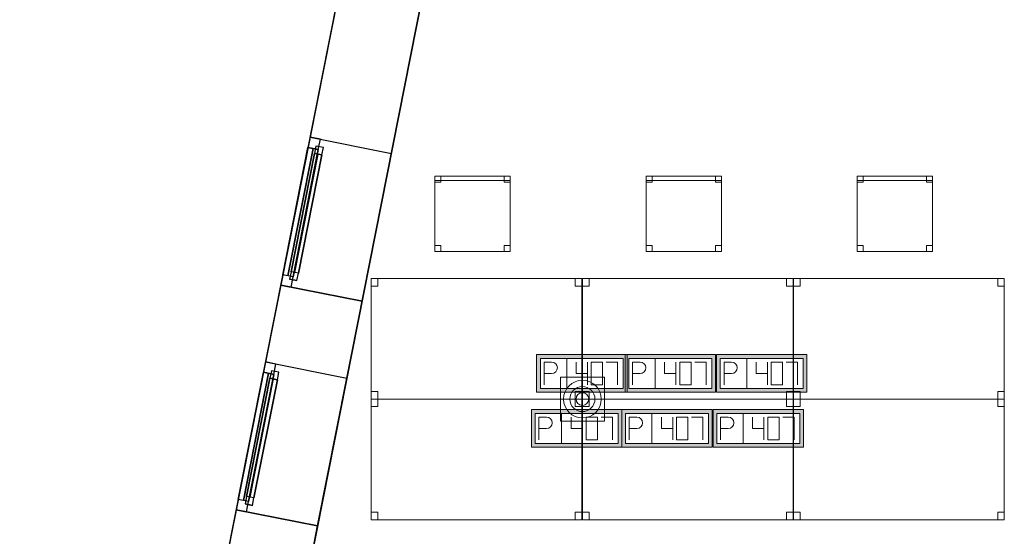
# Model space of a CAD drawing. Header units: metres. Extents: x 397.7 to 427.5, y 12.7 to 28.4.
# Tile 4 of 130: x 397.7 to 404.2, y 19.9 to 23.3. Entities that reach past the tile are written whole.
import ezdxf

# ---------------------------------------------------------------- set-up
doc = ezdxf.new("R2010")
doc.units = ezdxf.units.M
doc.layers.add('01_CARPINTERIA', color=5, linetype='Continuous', lineweight=25, true_color=0x0000ff)
doc.layers.add('01_SUELOS', color=7, linetype='Continuous', lineweight=25, true_color=0x007f00)
for name, color, linetype, lineweight in [('02_MOBILIARIO', 7, 'Continuous', 18), ('A-DETL-____-MBND', 7, 'Continuous', 18), ('A-DETL-GENF-OTLN', 7, 'Continuous', 18), ('A-GENM-____-OTLN', 7, 'Continuous', 18), ('A-WALL-____-MCUT', 7, 'Continuous', 25), ('A-WALL-____-OTLN', 7, 'Continuous', 25)]:
    doc.layers.add(name, color=color, linetype=linetype, lineweight=lineweight)

# ---------------------------------------------------------------- blocks, each defined once
blk = doc.blocks.new('Family - Taula 140X80_P2-152733-05_TEL_P2')
at = {"layer": 'A-DETL-____-MBND', "color": 253, "true_color": 0xaaaaaa}
for p, q in [((0, 0.8001), (0.0437, 0.8001)), ((0, 0.7501), (0, 0.8001)), ((0.0437, 0.8001), (0, 0.8001)), ((0, 0.8001), (0, 0.7501)), ((0, 0.8001), (1.3973, 0.8001)), ((0, 0), (0, 0.8001)), ((1.3973, 0.8001), (0, 0.8001)), ((0, 0.8001), (0, 0)), ((0.0437, 0.8001), (0.0437, 0.7501)), ((0.0437, 0.7501), (0.0437, 0.8001)), ((1.3536, 0.8001), (1.3973, 0.8001)), ((1.3536, 0.7501), (1.3536, 0.8001)), ((1.3973, 0.8001), (1.3536, 0.8001)), ((1.3536, 0.8001), (1.3536, 0.7501)), ((1.3973, 0.8001), (1.3973, 0.7501)), ((1.3973, 0.7501), (1.3973, 0.8001)), ((1.3973, 0.8001), (1.3973, 0)), ((1.3973, 0), (1.3973, 0.8001)), ((0.0437, 0.7501), (0, 0.7501)), ((0, 0.7501), (0.0437, 0.7501)), ((1.3973, 0.7501), (1.3536, 0.7501)), ((1.3536, 0.7501), (1.3973, 0.7501)), ((0, 0.05), (0.0437, 0.05)), ((0, 0), (0, 0.05)), ((0.0437, 0.05), (0, 0.05)), ((0, 0.05), (0, 0)), ((0.0437, 0), (0, 0)), ((0, 0), (0.0437, 0)), ((0, 0), (1.3973, 0)), ((0.0437, 0.05), (0.0437, 0)), ((0.0437, 0), (0.0437, 0.05)), ((1.3536, 0.05), (1.3973, 0.05)), ((1.3536, 0), (1.3536, 0.05)), ((1.3973, 0.05), (1.3536, 0.05)), ((1.3536, 0.05), (1.3536, 0)), ((1.3973, 0), (1.3536, 0)), ((1.3536, 0), (1.3973, 0)), ((1.3973, 0.05), (1.3973, 0)), ((1.3973, 0), (1.3973, 0.05)), ((1.3973, 0), (0, 0))]:
    blk.add_line(p, q, dxfattribs=at)
blk = doc.blocks.new('Forma directa - LONDR55-XX_ZZ-ARQ-CAA-M3D-Londres55-152687-05_TEL_P2')
at = {"layer": '01_CARPINTERIA', "color": 161, "true_color": 0xaaaaff}
for p, q in [((0.07, 0.07), (0, 0.07)), ((0, 0.07), (0, 0)), ((0.07, 0.07), (0, 0.07)), ((0, 0.07), (0, 0)), ((0.1, 0.1), (0.05, 0.1)), ((0.05, 0.1), (0.05, 0.05)), ((0.1, 0.1), (0.05, 0.1)), ((0.05, 0.1), (0.05, 0.05)), ((0.07, 0.07), (0.93, 0.07)), ((0.93, 0.07), (0.07, 0.07)), ((0.07, 0.07), (0.07, 0)), ((0.07, 0), (0.07, 0.07)), ((0.07, 0), (0.07, 0.07)), ((0.07, 0.07), (0.07, 0)), ((0.1, 0.05), (0.1, 0.1)), ((0.1, 0.1), (0.1, 0.05)), ((0.1, 0.1), (0.9, 0.1)), ((0.9, 0.1), (0.1, 0.1)), ((0.1, 0.1), (0.1, 0.05)), ((0.1, 0.05), (0.1, 0.1)), ((0.9, 0.075), (0.1, 0.075)), ((0.9, 0.075), (0.1, 0.075)), ((0.95, 0.1), (0.9, 0.1)), ((0.9, 0.1), (0.9, 0.05)), ((0.95, 0.1), (0.9, 0.1)), ((0.9, 0.1), (0.9, 0.05)), ((0.9, 0.1), (0.9, 0.05)), ((0.9, 0.1), (0.9, 0.05)), ((0.93, 0.07), (0.93, 0)), ((0.93, 0.07), (0.93, 0)), ((1, 0.07), (0.93, 0.07)), ((0.93, 0.07), (0.93, 0)), ((1, 0.07), (0.93, 0.07)), ((0.93, 0.07), (0.93, 0)), ((0.95, 0.05), (0.95, 0.1)), ((0.95, 0.1), (0.95, 0.05)), ((1, 0), (1, 0.07)), ((1, 0.07), (1, 0)), ((0, 0), (0.07, 0)), ((0, 0), (0.07, 0)), ((0.05, 0.05), (0.1, 0.05)), ((0.05, 0.05), (0.1, 0.05)), ((0.93, 0.035), (0.07, 0.035)), ((0.07, 0.035), (0.93, 0.035)), ((0.07, 0), (0.93, 0)), ((0.93, 0), (0.07, 0)), ((0.1, 0.05), (0.9, 0.05)), ((0.9, 0.05), (0.1, 0.05)), ((0.9, 0.05), (0.95, 0.05)), ((0.9, 0.05), (0.95, 0.05)), ((0.93, 0), (1, 0)), ((0.93, 0), (1, 0))]:
    blk.add_line(p, q, dxfattribs=at)
blk = doc.blocks.new('Forma directa - Finestra P2-152785-05_TEL_P2')
at = {"xscale": 1.000000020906, "yscale": 1.000000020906, "zscale": 1.000000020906}
blk.add_blockref('Forma directa - LONDR55-XX_ZZ-ARQ-CAA-M3D-Londres55-152687-05_TEL_P2', (0, 0), dxfattribs=at)
blk = doc.blocks.new('Family - LONDR55-XX_ZZ-ARQ-CAA-M3D-Londres55-152793-05_TEL_P2')
at = {"layer": '01_SUELOS', "color": 9, "true_color": 0xaad4aa}
for p, q in [((2.9616, 14.9476), (0, 0)), ((0, 0), (2.9616, 14.9476))]:
    blk.add_line(p, q, dxfattribs=at)
blk = doc.blocks.new('Family - Taula 140X80_P2-152807-05_TEL_P2')
at = {"layer": 'A-DETL-____-MBND', "color": 253, "true_color": 0xaaaaaa}
for p, q in [((0, 0.8001), (0.0437, 0.8001)), ((0, 0.7501), (0, 0.8001)), ((0.0437, 0.8001), (0, 0.8001)), ((0, 0.8001), (0, 0.7501)), ((0, 0.8001), (1.3973, 0.8001)), ((0, 0), (0, 0.8001)), ((1.3973, 0.8001), (0, 0.8001)), ((0, 0.8001), (0, 0)), ((0.0437, 0.8001), (0.0437, 0.7501)), ((0.0437, 0.7501), (0.0437, 0.8001)), ((1.3536, 0.8001), (1.3973, 0.8001)), ((1.3536, 0.7501), (1.3536, 0.8001)), ((1.3973, 0.8001), (1.3536, 0.8001)), ((1.3536, 0.8001), (1.3536, 0.7501)), ((1.3973, 0.8001), (1.3973, 0)), ((1.3973, 0), (1.3973, 0.8001)), ((1.3973, 0.8001), (1.3973, 0.7501)), ((1.3973, 0.7501), (1.3973, 0.8001)), ((0.0437, 0.7501), (0, 0.7501)), ((0, 0.7501), (0.0437, 0.7501)), ((1.3973, 0.7501), (1.3536, 0.7501)), ((1.3536, 0.7501), (1.3973, 0.7501)), ((0, 0.05), (0.0437, 0.05)), ((0, 0), (0, 0.05)), ((0.0437, 0.05), (0, 0.05)), ((0, 0.05), (0, 0)), ((0, 0), (1.3973, 0)), ((0.0437, 0), (0, 0)), ((0, 0), (0.0437, 0)), ((0.0437, 0.05), (0.0437, 0)), ((0.0437, 0), (0.0437, 0.05)), ((1.3536, 0.05), (1.3973, 0.05)), ((1.3536, 0), (1.3536, 0.05)), ((1.3973, 0.05), (1.3536, 0.05)), ((1.3536, 0.05), (1.3536, 0)), ((1.3973, 0), (1.3536, 0)), ((1.3536, 0), (1.3973, 0)), ((1.3973, 0.05), (1.3973, 0)), ((1.3973, 0), (1.3973, 0.05)), ((1.3973, 0), (0, 0))]:
    blk.add_line(p, q, dxfattribs=at)
blk = doc.blocks.new('Family - Taula 140X80_P2-152813-05_TEL_P2')
at = {"layer": 'A-DETL-____-MBND', "color": 253, "true_color": 0xaaaaaa}
for p, q in [((0, 0), (0, 0.8001)), ((0, 0.8001), (1.3973, 0.8001)), ((1.3973, 0.8001), (0, 0.8001)), ((0, 0.8001), (0, 0)), ((0, 0.7501), (0, 0.8001)), ((0, 0.8001), (0.0437, 0.8001)), ((0.0437, 0.8001), (0, 0.8001)), ((0, 0.8001), (0, 0.7501)), ((0.0437, 0.8001), (0.0437, 0.7501)), ((0.0437, 0.7501), (0.0437, 0.8001)), ((1.3536, 0.7501), (1.3536, 0.8001)), ((1.3536, 0.8001), (1.3973, 0.8001)), ((1.3973, 0.8001), (1.3536, 0.8001)), ((1.3536, 0.8001), (1.3536, 0.7501)), ((1.3973, 0.8001), (1.3973, 0)), ((1.3973, 0), (1.3973, 0.8001)), ((1.3973, 0.8001), (1.3973, 0.7501)), ((1.3973, 0.7501), (1.3973, 0.8001)), ((0.0437, 0.7501), (0, 0.7501)), ((0, 0.7501), (0.0437, 0.7501)), ((1.3973, 0.7501), (1.3536, 0.7501)), ((1.3536, 0.7501), (1.3973, 0.7501)), ((0, 0), (0, 0.05)), ((0, 0.05), (0.0437, 0.05)), ((0.0437, 0.05), (0, 0.05)), ((0, 0.05), (0, 0)), ((1.3973, 0), (0, 0)), ((0, 0), (1.3973, 0)), ((0.0437, 0), (0, 0)), ((0, 0), (0.0437, 0)), ((0.0437, 0.05), (0.0437, 0)), ((0.0437, 0), (0.0437, 0.05)), ((1.3536, 0), (1.3536, 0.05)), ((1.3536, 0.05), (1.3973, 0.05)), ((1.3973, 0.05), (1.3536, 0.05)), ((1.3536, 0.05), (1.3536, 0)), ((1.3973, 0), (1.3536, 0)), ((1.3536, 0), (1.3973, 0)), ((1.3973, 0.05), (1.3973, 0)), ((1.3973, 0), (1.3973, 0.05))]:
    blk.add_line(p, q, dxfattribs=at)
blk = doc.blocks.new('Family - Cadira d_Oficina_P2-152993-05_TEL_P2')
at = {"layer": 'A-DETL-____-MBND', "color": 253, "true_color": 0xaaaaaa}
for p, q in [((0, 0.47), (0, 0.5)), ((0, 0.5), (0.5, 0.5)), ((0.5, 0.5), (0, 0.5)), ((0, 0.5), (0, 0.47)), ((0, 0.46), (0, 0.5)), ((0, 0.5), (0.04, 0.5)), ((0.04, 0.5), (0, 0.5)), ((0, 0.5), (0, 0.46)), ((0, 0), (0, 0.5)), ((0, 0.5), (0.5, 0.5)), ((0.5, 0.5), (0, 0.5)), ((0, 0.5), (0, 0)), ((0.5, 0.47), (0, 0.47)), ((0, 0.47), (0.5, 0.47)), ((0.04, 0.46), (0, 0.46)), ((0, 0.46), (0.04, 0.46)), ((0.04, 0.5), (0.04, 0.46)), ((0.04, 0.46), (0.04, 0.5)), ((0.46, 0.46), (0.46, 0.5)), ((0.46, 0.5), (0.5, 0.5)), ((0.5, 0.5), (0.46, 0.5)), ((0.46, 0.5), (0.46, 0.46)), ((0.5, 0.46), (0.46, 0.46)), ((0.46, 0.46), (0.5, 0.46)), ((0.5, 0.5), (0.5, 0.47)), ((0.5, 0.47), (0.5, 0.5)), ((0.5, 0.5), (0.5, 0)), ((0.5, 0), (0.5, 0.5)), ((0.5, 0.5), (0.5, 0.46)), ((0.5, 0.46), (0.5, 0.5)), ((0, 0), (0, 0.04)), ((0, 0.04), (0.04, 0.04)), ((0.04, 0.04), (0, 0.04)), ((0, 0.04), (0, 0)), ((0.04, 0), (0, 0)), ((0, 0), (0.04, 0)), ((0.5, 0), (0, 0)), ((0.04, 0.04), (0.04, 0)), ((0.04, 0), (0.04, 0.04)), ((0.46, 0), (0.46, 0.04)), ((0.46, 0.04), (0.5, 0.04)), ((0.5, 0.04), (0.46, 0.04)), ((0.46, 0.04), (0.46, 0)), ((0.5, 0), (0.46, 0)), ((0.46, 0), (0.5, 0)), ((0.5, 0.04), (0.5, 0)), ((0.5, 0), (0.5, 0.04)), ((0, 0), (0.5, 0))]:
    blk.add_line(p, q, dxfattribs=at)
blk = doc.blocks.new('Family - Taula 140X80_P2-153081-05_TEL_P2')
at = {"layer": 'A-DETL-____-MBND', "color": 253, "true_color": 0xaaaaaa}
for p, q in [((0, 0), (0, 0.8001)), ((0, 0.8001), (1.3973, 0.8001)), ((1.3973, 0.8001), (0, 0.8001)), ((0, 0.8001), (0, 0)), ((0, 0.7501), (0, 0.8001)), ((0, 0.8001), (0.0437, 0.8001)), ((0.0437, 0.8001), (0, 0.8001)), ((0, 0.8001), (0, 0.7501)), ((0.0437, 0.8001), (0.0437, 0.7501)), ((0.0437, 0.7501), (0.0437, 0.8001)), ((1.3536, 0.7501), (1.3536, 0.8001)), ((1.3536, 0.8001), (1.3973, 0.8001)), ((1.3973, 0.8001), (1.3536, 0.8001)), ((1.3536, 0.8001), (1.3536, 0.7501)), ((1.3973, 0.8001), (1.3973, 0.7501)), ((1.3973, 0.7501), (1.3973, 0.8001)), ((1.3973, 0.8001), (1.3973, 0)), ((1.3973, 0), (1.3973, 0.8001)), ((0.0437, 0.7501), (0, 0.7501)), ((0, 0.7501), (0.0437, 0.7501)), ((1.3973, 0.7501), (1.3536, 0.7501)), ((1.3536, 0.7501), (1.3973, 0.7501)), ((0, 0), (0, 0.05)), ((0, 0.05), (0.0437, 0.05)), ((0.0437, 0.05), (0, 0.05)), ((0, 0.05), (0, 0)), ((1.3973, 0), (0, 0)), ((0, 0), (1.3973, 0)), ((0.0437, 0), (0, 0)), ((0, 0), (0.0437, 0)), ((0.0437, 0.05), (0.0437, 0)), ((0.0437, 0), (0.0437, 0.05)), ((1.3536, 0), (1.3536, 0.05)), ((1.3536, 0.05), (1.3973, 0.05)), ((1.3973, 0.05), (1.3536, 0.05)), ((1.3536, 0.05), (1.3536, 0)), ((1.3973, 0), (1.3536, 0)), ((1.3536, 0), (1.3973, 0)), ((1.3973, 0.05), (1.3973, 0)), ((1.3973, 0), (1.3973, 0.05))]:
    blk.add_line(p, q, dxfattribs=at)
blk = doc.blocks.new('Family - Cadira d_Oficina_P2-153101-05_TEL_P2')
at = {"layer": 'A-DETL-____-MBND', "color": 253, "true_color": 0xaaaaaa}
for p, q in [((0, 0), (0, 0.5)), ((0, 0.5), (0.5, 0.5)), ((0.5, 0.5), (0, 0.5)), ((0, 0.5), (0, 0)), ((0, 0.47), (0, 0.5)), ((0, 0.5), (0.5, 0.5)), ((0.5, 0.5), (0, 0.5)), ((0, 0.5), (0, 0.47)), ((0, 0.46), (0, 0.5)), ((0, 0.5), (0.04, 0.5)), ((0.04, 0.5), (0, 0.5)), ((0, 0.5), (0, 0.46)), ((0.5, 0.47), (0, 0.47)), ((0, 0.47), (0.5, 0.47)), ((0.04, 0.46), (0, 0.46)), ((0, 0.46), (0.04, 0.46)), ((0.04, 0.5), (0.04, 0.46)), ((0.04, 0.46), (0.04, 0.5)), ((0.46, 0.46), (0.46, 0.5)), ((0.46, 0.5), (0.5, 0.5)), ((0.5, 0.5), (0.46, 0.5)), ((0.46, 0.5), (0.46, 0.46)), ((0.5, 0.46), (0.46, 0.46)), ((0.46, 0.46), (0.5, 0.46)), ((0.5, 0.5), (0.5, 0.46)), ((0.5, 0.46), (0.5, 0.5)), ((0.5, 0.5), (0.5, 0)), ((0.5, 0), (0.5, 0.5)), ((0.5, 0.5), (0.5, 0.47)), ((0.5, 0.47), (0.5, 0.5)), ((0, 0), (0, 0.04)), ((0, 0.04), (0.04, 0.04)), ((0.04, 0.04), (0, 0.04)), ((0, 0.04), (0, 0)), ((0.5, 0), (0, 0)), ((0.04, 0), (0, 0)), ((0, 0), (0.04, 0)), ((0.04, 0.04), (0.04, 0)), ((0.04, 0), (0.04, 0.04)), ((0.46, 0), (0.46, 0.04)), ((0.46, 0.04), (0.5, 0.04)), ((0.5, 0.04), (0.46, 0.04)), ((0.46, 0.04), (0.46, 0)), ((0.5, 0), (0.46, 0)), ((0.46, 0), (0.5, 0)), ((0.5, 0.04), (0.5, 0)), ((0.5, 0), (0.5, 0.04)), ((0, 0), (0.5, 0))]:
    blk.add_line(p, q, dxfattribs=at)
blk = doc.blocks.new('Family - Cadira d_Oficina_P2-153111-05_TEL_P2')
at = {"layer": 'A-DETL-____-MBND', "color": 253, "true_color": 0xaaaaaa}
for p, q in [((0, 0.46), (0, 0.5)), ((0, 0.5), (0.04, 0.5)), ((0.04, 0.5), (0, 0.5)), ((0, 0.5), (0, 0.46)), ((0, 0), (0, 0.5)), ((0, 0.5), (0.5, 0.5)), ((0.5, 0.5), (0, 0.5)), ((0, 0.5), (0, 0)), ((0, 0.47), (0, 0.5)), ((0, 0.5), (0.5, 0.5)), ((0.5, 0.5), (0, 0.5)), ((0, 0.5), (0, 0.47)), ((0.5, 0.47), (0, 0.47)), ((0, 0.47), (0.5, 0.47)), ((0.04, 0.46), (0, 0.46)), ((0, 0.46), (0.04, 0.46)), ((0.04, 0.5), (0.04, 0.46)), ((0.04, 0.46), (0.04, 0.5)), ((0.46, 0.46), (0.46, 0.5)), ((0.46, 0.5), (0.5, 0.5)), ((0.5, 0.5), (0.46, 0.5)), ((0.46, 0.5), (0.46, 0.46)), ((0.5, 0.46), (0.46, 0.46)), ((0.46, 0.46), (0.5, 0.46)), ((0.5, 0.5), (0.5, 0)), ((0.5, 0), (0.5, 0.5)), ((0.5, 0.5), (0.5, 0.47)), ((0.5, 0.47), (0.5, 0.5)), ((0.5, 0.5), (0.5, 0.46)), ((0.5, 0.46), (0.5, 0.5)), ((0, 0), (0, 0.04)), ((0, 0.04), (0.04, 0.04)), ((0.04, 0.04), (0, 0.04)), ((0, 0.04), (0, 0)), ((0.5, 0), (0, 0)), ((0.04, 0), (0, 0)), ((0, 0), (0.04, 0)), ((0.04, 0.04), (0.04, 0)), ((0.04, 0), (0.04, 0.04)), ((0.46, 0), (0.46, 0.04)), ((0.46, 0.04), (0.5, 0.04)), ((0.5, 0.04), (0.46, 0.04)), ((0.46, 0.04), (0.46, 0)), ((0.5, 0), (0.46, 0)), ((0.46, 0), (0.5, 0)), ((0.5, 0.04), (0.5, 0)), ((0.5, 0), (0.5, 0.04)), ((0, 0), (0.5, 0))]:
    blk.add_line(p, q, dxfattribs=at)
blk = doc.blocks.new('Forma directa - Finestra P2-153134-05_TEL_P2')
at = {"xscale": 1.000000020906, "yscale": 1.000000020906, "zscale": 1.000000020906}
blk.add_blockref('Forma directa - LONDR55-XX_ZZ-ARQ-CAA-M3D-Londres55-152687-05_TEL_P2', (0, 0), dxfattribs=at)
blk = doc.blocks.new('Family - Taula 140X80_P2-153220-05_TEL_P2')
at = {"layer": 'A-DETL-____-MBND', "color": 253, "true_color": 0xaaaaaa}
for p, q in [((0, 0.7501), (0, 0.8001)), ((0, 0.8001), (0.0437, 0.8001)), ((0.0437, 0.8001), (0, 0.8001)), ((0, 0.8001), (0, 0.7501)), ((0, 0), (0, 0.8001)), ((0, 0.8001), (1.3973, 0.8001)), ((1.3973, 0.8001), (0, 0.8001)), ((0, 0.8001), (0, 0)), ((0.0437, 0.8001), (0.0437, 0.7501)), ((0.0437, 0.7501), (0.0437, 0.8001)), ((1.3536, 0.7501), (1.3536, 0.8001)), ((1.3536, 0.8001), (1.3973, 0.8001)), ((1.3973, 0.8001), (1.3536, 0.8001)), ((1.3536, 0.8001), (1.3536, 0.7501)), ((1.3973, 0.8001), (1.3973, 0.7501)), ((1.3973, 0.7501), (1.3973, 0.8001)), ((1.3973, 0.8001), (1.3973, 0)), ((1.3973, 0), (1.3973, 0.8001)), ((0.0437, 0.7501), (0, 0.7501)), ((0, 0.7501), (0.0437, 0.7501)), ((1.3973, 0.7501), (1.3536, 0.7501)), ((1.3536, 0.7501), (1.3973, 0.7501)), ((0, 0), (0, 0.05)), ((0, 0.05), (0.0437, 0.05)), ((0.0437, 0.05), (0, 0.05)), ((0, 0.05), (0, 0)), ((1.3973, 0), (0, 0)), ((0, 0), (1.3973, 0)), ((0.0437, 0), (0, 0)), ((0, 0), (0.0437, 0)), ((0.0437, 0.05), (0.0437, 0)), ((0.0437, 0), (0.0437, 0.05)), ((1.3536, 0), (1.3536, 0.05)), ((1.3536, 0.05), (1.3973, 0.05)), ((1.3973, 0.05), (1.3536, 0.05)), ((1.3536, 0.05), (1.3536, 0)), ((1.3973, 0), (1.3536, 0)), ((1.3536, 0), (1.3973, 0)), ((1.3973, 0.05), (1.3973, 0)), ((1.3973, 0), (1.3973, 0.05))]:
    blk.add_line(p, q, dxfattribs=at)
blk = doc.blocks.new('Family - Façana nord-oest P2-153299-05_TEL_P2')
at = {"layer": 'A-WALL-____-MCUT', "color": 253, "true_color": 0xaaaaaa}
for p, q in [((5.7821, 0.55), (4.1803, 0.55)), ((5.7821, 0), (5.7821, 0.55)), ((7.3018, 0.55), (6.7821, 0.55)), ((6.7821, 0.55), (6.7821, 0)), ((7.3018, 0), (7.3018, 0.55)), ((8.3018, 0.55), (8.3018, 0)), ((8.8597, 0.55), (8.3018, 0.55)), ((4.1803, 0), (5.7821, 0)), ((6.7821, 0), (7.3018, 0)), ((8.3018, 0), (8.8597, 0))]:
    blk.add_line(p, q, dxfattribs=at)
at = {"layer": 'A-WALL-____-OTLN', "color": 253, "true_color": 0xaaaaaa}
for p, q in [((15.5778, 0.55), (-0.109, 0.55)), ((5.7821, 0), (5.7821, 0.55)), ((6.7821, 0.55), (5.7821, 0.55)), ((6.7821, 0), (6.7821, 0.55)), ((7.3018, 0), (7.3018, 0.55)), ((8.3018, 0.55), (7.3018, 0.55)), ((8.3018, 0), (8.3018, 0.55)), ((0, 0), (15.6868, 0)), ((7.3018, 0), (8.3018, 0)), ((5.7821, 0), (6.7821, 0))]:
    blk.add_line(p, q, dxfattribs=at)
at = {"layer": 'A-WALL-____-OTLN', "color": 253, "lineweight": 18, "true_color": 0xaaaaaa}
blk.add_line((0, 0), (15.6868, 0), dxfattribs=at)
blk = doc.blocks.new('Family - Vano finestra P2-153301-05_TEL_P2')
at = {"layer": 'A-GENM-____-OTLN', "color": 253, "true_color": 0xaaaaaa}
for p, q in [((399.3106, 21.0657), (399.1163, 20.0847)), ((399.1163, 20.0847), (399.3106, 21.0657)), ((399.8501, 20.9588), (399.3106, 21.0657)), ((399.8501, 20.9588), (399.3106, 21.0657)), ((399.6558, 19.9778), (399.8501, 20.9588)), ((399.8501, 20.9588), (399.6558, 19.9778)), ((399.1163, 20.0847), (399.6558, 19.9778)), ((399.6558, 19.9778), (399.1163, 20.0847))]:
    blk.add_line(p, q, dxfattribs=at)
blk = doc.blocks.new('Family - Vano finestra P2-153313-05_TEL_P2')
at = {"layer": 'A-GENM-____-OTLN', "color": 253, "true_color": 0xaaaaaa}
for p, q in [((399.606, 22.5564), (399.4116, 21.5755)), ((399.4116, 21.5755), (399.606, 22.5564)), ((400.1455, 22.4496), (399.606, 22.5564)), ((400.1455, 22.4496), (399.606, 22.5564)), ((399.9511, 21.4686), (400.1455, 22.4496)), ((400.1455, 22.4496), (399.9511, 21.4686)), ((399.4116, 21.5755), (399.9511, 21.4686)), ((399.9511, 21.4686), (399.4116, 21.5755))]:
    blk.add_line(p, q, dxfattribs=at)
blk = doc.blocks.new('Family - Taula 140X80_P2-153317-05_TEL_P2')
at = {"layer": 'A-DETL-____-MBND', "color": 253, "true_color": 0xaaaaaa}
for p, q in [((0, 0.8001), (1.3973, 0.8001)), ((0, 0), (0, 0.8001)), ((1.3973, 0.8001), (0, 0.8001)), ((0, 0.8001), (0, 0)), ((0, 0.8001), (0.0437, 0.8001)), ((0, 0.7501), (0, 0.8001)), ((0.0437, 0.8001), (0, 0.8001)), ((0, 0.8001), (0, 0.7501)), ((0.0437, 0.8001), (0.0437, 0.7501)), ((0.0437, 0.7501), (0.0437, 0.8001)), ((1.3536, 0.8001), (1.3973, 0.8001)), ((1.3536, 0.7501), (1.3536, 0.8001)), ((1.3973, 0.8001), (1.3536, 0.8001)), ((1.3536, 0.8001), (1.3536, 0.7501)), ((1.3973, 0.8001), (1.3973, 0.7501)), ((1.3973, 0.7501), (1.3973, 0.8001)), ((1.3973, 0.8001), (1.3973, 0)), ((1.3973, 0), (1.3973, 0.8001)), ((0.0437, 0.7501), (0, 0.7501)), ((0, 0.7501), (0.0437, 0.7501)), ((1.3973, 0.7501), (1.3536, 0.7501)), ((1.3536, 0.7501), (1.3973, 0.7501)), ((0, 0.05), (0.0437, 0.05)), ((0, 0), (0, 0.05)), ((0.0437, 0.05), (0, 0.05)), ((0, 0.05), (0, 0)), ((0.0437, 0), (0, 0)), ((0, 0), (0.0437, 0)), ((0, 0), (1.3973, 0)), ((0.0437, 0.05), (0.0437, 0)), ((0.0437, 0), (0.0437, 0.05)), ((1.3536, 0.05), (1.3973, 0.05)), ((1.3536, 0), (1.3536, 0.05)), ((1.3973, 0.05), (1.3536, 0.05)), ((1.3536, 0.05), (1.3536, 0)), ((1.3973, 0), (1.3536, 0)), ((1.3536, 0), (1.3973, 0)), ((1.3973, 0.05), (1.3973, 0)), ((1.3973, 0), (1.3973, 0.05)), ((1.3973, 0), (0, 0))]:
    blk.add_line(p, q, dxfattribs=at)
blk = doc.blocks.new('LONDR55-XX_ZZ-ARQ-CAA-M3D-Londres55_ifc-1-05_TEL_P2')
at = {"layer": '01_CARPINTERIA', "color": 253, "lineweight": 18, "true_color": 0xaaaaaa}
for name, p, rotation in [('Forma directa - Finestra P2-153134-05_TEL_P2', (399.606, 22.5564), 258.7931018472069), ('Forma directa - Finestra P2-152785-05_TEL_P2', (399.3106, 21.0657), 258.7931018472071)]:
    blk.add_blockref(name, p, dxfattribs=dict(at, rotation=rotation))
at = {"layer": '01_SUELOS', "color": 253, "lineweight": 18, "true_color": 0xaaaaaa}
blk.add_blockref('Family - LONDR55-XX_ZZ-ARQ-CAA-M3D-Londres55-152793-05_TEL_P2', (398.2971, 13.1206), dxfattribs=at)
at = {"layer": '02_MOBILIARIO', "color": 253, "lineweight": 18, "true_color": 0xaaaaaa}
for name, p in [('Family - Cadira d_Oficina_P2-153101-05_TEL_P2', (400.4328, 21.7986)), ('Family - Cadira d_Oficina_P2-152993-05_TEL_P2', (401.834, 21.7986)), ('Family - Cadira d_Oficina_P2-153111-05_TEL_P2', (403.234, 21.7986)), ('Family - Taula 140X80_P2-152807-05_TEL_P2', (400.0108, 20.8194)), ('Family - Taula 140X80_P2-152733-05_TEL_P2', (401.412, 20.8194)), ('Family - Taula 140X80_P2-153317-05_TEL_P2', (402.812, 20.8194)), ('Family - Taula 140X80_P2-153081-05_TEL_P2', (400.0108, 20.0193)), ('Family - Taula 140X80_P2-153220-05_TEL_P2', (401.412, 20.0193)), ('Family - Taula 140X80_P2-152813-05_TEL_P2', (402.812, 20.0193))]:
    blk.add_blockref(name, p, dxfattribs=at)
at = {"layer": 'A-GENM-____-OTLN', "color": 253, "lineweight": 18, "true_color": 0xaaaaaa}
for name in ['Family - Vano finestra P2-153313-05_TEL_P2', 'Family - Vano finestra P2-153301-05_TEL_P2']:
    blk.add_blockref(name, (0, 0), dxfattribs=at)
at = {"layer": 'A-WALL-____-OTLN', "color": 253, "lineweight": 18, "true_color": 0xaaaaaa, "rotation": 258.7931018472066}
blk.add_blockref('Family - Façana nord-oest P2-153299-05_TEL_P2', (400.7297, 28.2282), dxfattribs=at)
blk = doc.blocks.new('ZYR_08_04 Altaveu Sostre Encastat - Altaveu Encastat 08 _Rect_-911407-05_TEL_P2')
at = {"layer": 'A-DETL-GENF-OTLN', "color": 6, "true_color": 0xff00ff}
for p, q in [((-0.145825, 0.145825), (0.145825, 0.145825)), ((-0.145825, -0.145825), (-0.145825, 0.145825)), ((0.145825, 0.145825), (0.145825, -0.145825)), ((0.145825, -0.145825), (-0.145825, -0.145825))]:
    blk.add_line(p, q, dxfattribs=at)
for radius in [0.125, 0.083333, 0.041667]:
    blk.add_circle((0, 0), radius, dxfattribs=at)
blk = doc.blocks.new('ZYR_05_02_05 PT 4COL Terra - 07 PT Terra _4SC-2SAI-2VD_-903850-05_TEL_P2')
at = {"layer": 'A-DETL-____-MBND', "true_color": 0x3c0aff}
h = blk.add_hatch(color=180, dxfattribs=at)
h.paths.add_polyline_path([(-0.085, -0.125), (0.515, -0.125), (0.515, 0.125), (-0.085, 0.125)])
h.paths.add_polyline_path([(-0.06, -0.1), (-0.06, 0.1), (0.49, 0.1), (0.49, -0.1)])
at = {"layer": 'A-DETL-____-MBND', "color": 180, "true_color": 0x3c0aff}
for p, q in [((0.515, 0.125), (-0.085, 0.125)), ((-0.085, 0.125), (-0.085, -0.125)), ((-0.085, 0.125), (0.515, 0.125)), ((-0.085, 0.125), (-0.085, -0.125)), ((-0.06, -0.1), (-0.06, 0.1)), ((-0.06, 0.1), (0.49, 0.1)), ((-0.06, 0.1), (0.49, 0.1)), ((-0.06, -0.1), (-0.06, 0.1)), ((-0.035, 0.075), (0.015, 0.0754)), ((-0.035, 0.075), (-0.035, -0.075)), ((0.115, 0.1), (0.115, -0.1)), ((0.1775, 0.075), (0.1775, 0)), ((0.2525, 0.075), (0.2525, -0.075)), ((0.3525, 0.075), (0.2775, 0.075)), ((0.2775, 0.075), (0.2775, -0.075)), ((0.3525, -0.075), (0.3525, 0.075)), ((0.3775, 0.075), (0.4525, 0.075)), ((0.4525, 0.075), (0.4525, -0.075)), ((0.49, 0.1), (0.49, -0.1)), ((0.49, 0.1), (0.49, -0.1)), ((0.515, -0.125), (0.515, 0.125)), ((0.515, 0.125), (0.515, -0.125)), ((-0.035, 0), (0.015, 0)), ((0.1775, 0), (0.2525, 0)), ((-0.085, -0.125), (0.515, -0.125)), ((0.515, -0.125), (-0.085, -0.125)), ((0.49, -0.1), (-0.06, -0.1)), ((0.49, -0.1), (-0.06, -0.1)), ((0.2775, -0.075), (0.3525, -0.075))]:
    blk.add_line(p, q, dxfattribs=at)
blk.add_arc((0.015, 0.0377), 0.0377, 270, 90, dxfattribs=at)
blk = doc.blocks.new('ZYR_05_02_05 PT 4COL Terra - 07 PT Terra _4SC-2SAI-2VD_-903851-05_TEL_P2')
at = {"layer": 'A-DETL-____-MBND', "true_color": 0x3c0aff}
h = blk.add_hatch(color=180, dxfattribs=at)
h.paths.add_polyline_path([(0.2815, -0.125), (0.8815, -0.125), (0.8815, 0.125), (0.2815, 0.125)])
h.paths.add_polyline_path([(0.3065, -0.1), (0.3065, 0.1), (0.8565, 0.1), (0.8565, -0.1)])
at = {"layer": 'A-DETL-____-MBND', "color": 180, "true_color": 0x3c0aff}
for p, q in [((0.8815, 0.125), (0.2815, 0.125)), ((0.2815, 0.125), (0.2815, -0.125)), ((0.2815, 0.125), (0.8815, 0.125)), ((0.2815, 0.125), (0.2815, -0.125)), ((0.3065, -0.1), (0.3065, 0.1)), ((0.3065, 0.1), (0.8565, 0.1)), ((0.3065, 0.1), (0.8565, 0.1)), ((0.3065, -0.1), (0.3065, 0.1)), ((0.3315, 0.075), (0.3815, 0.0754)), ((0.3315, 0.075), (0.3315, -0.075)), ((0.4815, 0.1), (0.4815, -0.1)), ((0.544, 0.075), (0.544, 0)), ((0.619, 0.075), (0.619, -0.075)), ((0.719, 0.075), (0.644, 0.075)), ((0.644, 0.075), (0.644, -0.075)), ((0.719, -0.075), (0.719, 0.075)), ((0.744, 0.075), (0.819, 0.075)), ((0.819, 0.075), (0.819, -0.075)), ((0.8565, 0.1), (0.8565, -0.1)), ((0.8565, 0.1), (0.8565, -0.1)), ((0.8815, -0.125), (0.8815, 0.125)), ((0.8815, 0.125), (0.8815, -0.125)), ((0.3315, 0), (0.3815, 0)), ((0.544, 0), (0.619, 0)), ((0.2815, -0.125), (0.8815, -0.125)), ((0.8815, -0.125), (0.2815, -0.125)), ((0.8565, -0.1), (0.3065, -0.1)), ((0.8565, -0.1), (0.3065, -0.1)), ((0.644, -0.075), (0.719, -0.075))]:
    blk.add_line(p, q, dxfattribs=at)
blk.add_arc((0.3815, 0.0377), 0.0377, 270, 90, dxfattribs=at)
blk = doc.blocks.new('ZYR_05_02_05 PT 4COL Terra - 07 PT Terra _4SC-2SAI-2VD_-903852-05_TEL_P2')
at = {"layer": 'A-DETL-____-MBND', "true_color": 0x3c0aff}
h = blk.add_hatch(color=180, dxfattribs=at)
h.paths.add_polyline_path([(0.668, -0.125), (1.268, -0.125), (1.268, 0.125), (0.668, 0.125)])
h.paths.add_polyline_path([(0.693, -0.1), (0.693, 0.1), (1.243, 0.1), (1.243, -0.1)])
at = {"layer": 'A-DETL-____-MBND', "color": 180, "true_color": 0x3c0aff}
for p, q in [((1.268, 0.125), (0.668, 0.125)), ((0.668, 0.125), (0.668, -0.125)), ((0.668, 0.125), (1.268, 0.125)), ((0.668, 0.125), (0.668, -0.125)), ((0.693, -0.1), (0.693, 0.1)), ((0.693, 0.1), (1.243, 0.1)), ((0.693, 0.1), (1.243, 0.1)), ((0.693, -0.1), (0.693, 0.1)), ((0.718, 0.075), (0.768, 0.0754)), ((0.718, 0.075), (0.718, -0.075)), ((0.868, 0.1), (0.868, -0.1)), ((0.9305, 0.075), (0.9305, 0)), ((1.0055, 0.075), (1.0055, -0.075)), ((1.1055, 0.075), (1.0305, 0.075)), ((1.0305, 0.075), (1.0305, -0.075)), ((1.1055, -0.075), (1.1055, 0.075)), ((1.1305, 0.075), (1.2055, 0.075)), ((1.2055, 0.075), (1.2055, -0.075)), ((1.243, 0.1), (1.243, -0.1)), ((1.243, 0.1), (1.243, -0.1)), ((1.268, -0.125), (1.268, 0.125)), ((1.268, 0.125), (1.268, -0.125)), ((0.718, 0), (0.768, 0)), ((0.9305, 0), (1.0055, 0)), ((0.668, -0.125), (1.268, -0.125)), ((1.268, -0.125), (0.668, -0.125)), ((1.243, -0.1), (0.693, -0.1)), ((1.243, -0.1), (0.693, -0.1)), ((1.0305, -0.075), (1.1055, -0.075))]:
    blk.add_line(p, q, dxfattribs=at)
blk.add_arc((0.768, 0.0377), 0.0377, 270, 90, dxfattribs=at)
blk = doc.blocks.new('ZYR_05_02_05 PT 4COL Terra - 07 PT Terra _4SC-2SAI-2VD_-903853-05_TEL_P2')
at = {"layer": 'A-DETL-____-MBND', "true_color": 0x3c0aff}
h = blk.add_hatch(color=180, dxfattribs=at)
h.paths.add_polyline_path([(-0.1191, -0.125), (0.4809, -0.125), (0.4809, 0.125), (-0.1191, 0.125)])
h.paths.add_polyline_path([(-0.0941, -0.1), (-0.0941, 0.1), (0.4559, 0.1), (0.4559, -0.1)])
at = {"layer": 'A-DETL-____-MBND', "color": 180, "true_color": 0x3c0aff}
for p, q in [((0.4809, 0.125), (-0.1191, 0.125)), ((-0.1191, 0.125), (-0.1191, -0.125)), ((-0.1191, 0.125), (0.4809, 0.125)), ((-0.1191, 0.125), (-0.1191, -0.125)), ((-0.0941, -0.1), (-0.0941, 0.1)), ((-0.0941, 0.1), (0.4559, 0.1)), ((-0.0941, 0.1), (0.4559, 0.1)), ((-0.0941, -0.1), (-0.0941, 0.1)), ((-0.0691, 0.075), (-0.0191, 0.0754)), ((-0.0691, 0.075), (-0.0691, -0.075)), ((0.0809, 0.1), (0.0809, -0.1)), ((0.1434, 0.075), (0.1434, 0)), ((0.2184, 0.075), (0.2184, -0.075)), ((0.3184, 0.075), (0.2434, 0.075)), ((0.2434, 0.075), (0.2434, -0.075)), ((0.3184, -0.075), (0.3184, 0.075)), ((0.3434, 0.075), (0.4184, 0.075)), ((0.4184, 0.075), (0.4184, -0.075)), ((0.4559, 0.1), (0.4559, -0.1)), ((0.4559, 0.1), (0.4559, -0.1)), ((0.4809, -0.125), (0.4809, 0.125)), ((0.4809, 0.125), (0.4809, -0.125)), ((-0.0691, 0), (-0.0191, 0)), ((0.1434, 0), (0.2184, 0)), ((-0.1191, -0.125), (0.4809, -0.125)), ((0.4809, -0.125), (-0.1191, -0.125)), ((0.4559, -0.1), (-0.0941, -0.1)), ((0.4559, -0.1), (-0.0941, -0.1)), ((0.2434, -0.075), (0.3184, -0.075))]:
    blk.add_line(p, q, dxfattribs=at)
blk.add_arc((-0.0191, 0.0377), 0.0377, 270, 90, dxfattribs=at)
blk = doc.blocks.new('ZYR_05_02_05 PT 4COL Terra - 07 PT Terra _4SC-2SAI-2VD_-903854-05_TEL_P2')
at = {"layer": 'A-DETL-____-MBND', "true_color": 0x3c0aff}
h = blk.add_hatch(color=180, dxfattribs=at)
h.paths.add_polyline_path([(0.2599, -0.125), (0.8599, -0.125), (0.8599, 0.125), (0.2599, 0.125)])
h.paths.add_polyline_path([(0.2849, -0.1), (0.2849, 0.1), (0.8349, 0.1), (0.8349, -0.1)])
at = {"layer": 'A-DETL-____-MBND', "color": 180, "true_color": 0x3c0aff}
for p, q in [((0.8599, 0.125), (0.2599, 0.125)), ((0.2599, 0.125), (0.2599, -0.125)), ((0.2599, 0.125), (0.8599, 0.125)), ((0.2599, 0.125), (0.2599, -0.125)), ((0.2849, -0.1), (0.2849, 0.1)), ((0.2849, 0.1), (0.8349, 0.1)), ((0.2849, 0.1), (0.8349, 0.1)), ((0.2849, -0.1), (0.2849, 0.1)), ((0.3099, 0.075), (0.3599, 0.0754)), ((0.3099, 0.075), (0.3099, -0.075)), ((0.4599, 0.1), (0.4599, -0.1)), ((0.5224, 0.075), (0.5224, 0)), ((0.5974, 0.075), (0.5974, -0.075)), ((0.6974, 0.075), (0.6224, 0.075)), ((0.6224, 0.075), (0.6224, -0.075)), ((0.6974, -0.075), (0.6974, 0.075)), ((0.7224, 0.075), (0.7974, 0.075)), ((0.7974, 0.075), (0.7974, -0.075)), ((0.8349, 0.1), (0.8349, -0.1)), ((0.8349, 0.1), (0.8349, -0.1)), ((0.8599, -0.125), (0.8599, 0.125)), ((0.8599, 0.125), (0.8599, -0.125)), ((0.3099, 0), (0.3599, 0)), ((0.5224, 0), (0.5974, 0)), ((0.2599, -0.125), (0.8599, -0.125)), ((0.8599, -0.125), (0.2599, -0.125)), ((0.8349, -0.1), (0.2849, -0.1)), ((0.8349, -0.1), (0.2849, -0.1)), ((0.6224, -0.075), (0.6974, -0.075))]:
    blk.add_line(p, q, dxfattribs=at)
blk.add_arc((0.3599, 0.0377), 0.0377, 270, 90, dxfattribs=at)
blk = doc.blocks.new('ZYR_05_02_05 PT 4COL Terra - 07 PT Terra _4SC-2SAI-2VD_-903855-05_TEL_P2')
at = {"layer": 'A-DETL-____-MBND', "true_color": 0x3c0aff}
h = blk.add_hatch(color=180, dxfattribs=at)
h.paths.add_polyline_path([(0.6452, -0.125), (1.2452, -0.125), (1.2452, 0.125), (0.6452, 0.125)])
h.paths.add_polyline_path([(0.6702, -0.1), (0.6702, 0.1), (1.2202, 0.1), (1.2202, -0.1)])
at = {"layer": 'A-DETL-____-MBND', "color": 180, "true_color": 0x3c0aff}
for p, q in [((1.2452, 0.125), (0.6452, 0.125)), ((0.6452, 0.125), (0.6452, -0.125)), ((0.6452, 0.125), (1.2452, 0.125)), ((0.6452, 0.125), (0.6452, -0.125)), ((0.6702, -0.1), (0.6702, 0.1)), ((0.6702, 0.1), (1.2202, 0.1)), ((0.6702, 0.1), (1.2202, 0.1)), ((0.6702, -0.1), (0.6702, 0.1)), ((0.6952, 0.075), (0.7452, 0.0754)), ((0.6952, 0.075), (0.6952, -0.075)), ((0.8452, 0.1), (0.8452, -0.1)), ((0.9077, 0.075), (0.9077, 0)), ((0.9827, 0.075), (0.9827, -0.075)), ((1.0827, 0.075), (1.0077, 0.075)), ((1.0077, 0.075), (1.0077, -0.075)), ((1.0827, -0.075), (1.0827, 0.075)), ((1.1077, 0.075), (1.1827, 0.075)), ((1.1827, 0.075), (1.1827, -0.075)), ((1.2202, 0.1), (1.2202, -0.1)), ((1.2202, 0.1), (1.2202, -0.1)), ((1.2452, -0.125), (1.2452, 0.125)), ((1.2452, 0.125), (1.2452, -0.125)), ((0.6952, 0), (0.7452, 0)), ((0.9077, 0), (0.9827, 0)), ((0.6452, -0.125), (1.2452, -0.125)), ((1.2452, -0.125), (0.6452, -0.125)), ((1.2202, -0.1), (0.6702, -0.1)), ((1.2202, -0.1), (0.6702, -0.1)), ((1.0077, -0.075), (1.0827, -0.075))]:
    blk.add_line(p, q, dxfattribs=at)
blk.add_arc((0.7452, 0.0377), 0.0377, 270, 90, dxfattribs=at)

msp = doc.modelspace()

# ---------------------------------------------------------------- block references
at = {"lineweight": 5}
msp.add_blockref('LONDR55-XX_ZZ-ARQ-CAA-M3D-Londres55_ifc-1-05_TEL_P2', (0, 0), dxfattribs=at)
at = {"layer": 'A-DETL-____-MBND', "color": 180, "true_color": 0x3c0aff}
for name, p in [('ZYR_05_02_05 PT 4COL Terra - 07 PT Terra _4SC-2SAI-2VD_-903850-05_TEL_P2', (401.1931, 20.9894)), ('ZYR_05_02_05 PT 4COL Terra - 07 PT Terra _4SC-2SAI-2VD_-903851-05_TEL_P2', (401.4131, 20.9894)), ('ZYR_05_02_05 PT 4COL Terra - 07 PT Terra _4SC-2SAI-2VD_-903852-05_TEL_P2', (401.6331, 20.9894)), ('ZYR_05_02_05 PT 4COL Terra - 07 PT Terra _4SC-2SAI-2VD_-903853-05_TEL_P2', (401.1931, 20.6244)), ('ZYR_05_02_05 PT 4COL Terra - 07 PT Terra _4SC-2SAI-2VD_-903854-05_TEL_P2', (401.4131, 20.6244)), ('ZYR_05_02_05 PT 4COL Terra - 07 PT Terra _4SC-2SAI-2VD_-903855-05_TEL_P2', (401.6331, 20.6244))]:
    msp.add_blockref(name, p, dxfattribs=at)
at = {"layer": 'A-DETL-GENF-OTLN', "color": 6, "true_color": 0xff00ff}
msp.add_blockref('ZYR_08_04 Altaveu Sostre Encastat - Altaveu Encastat 08 _Rect_-911407-05_TEL_P2', (401.412, 20.8194), dxfattribs=at)

doc.saveas('drawing.dxf')
